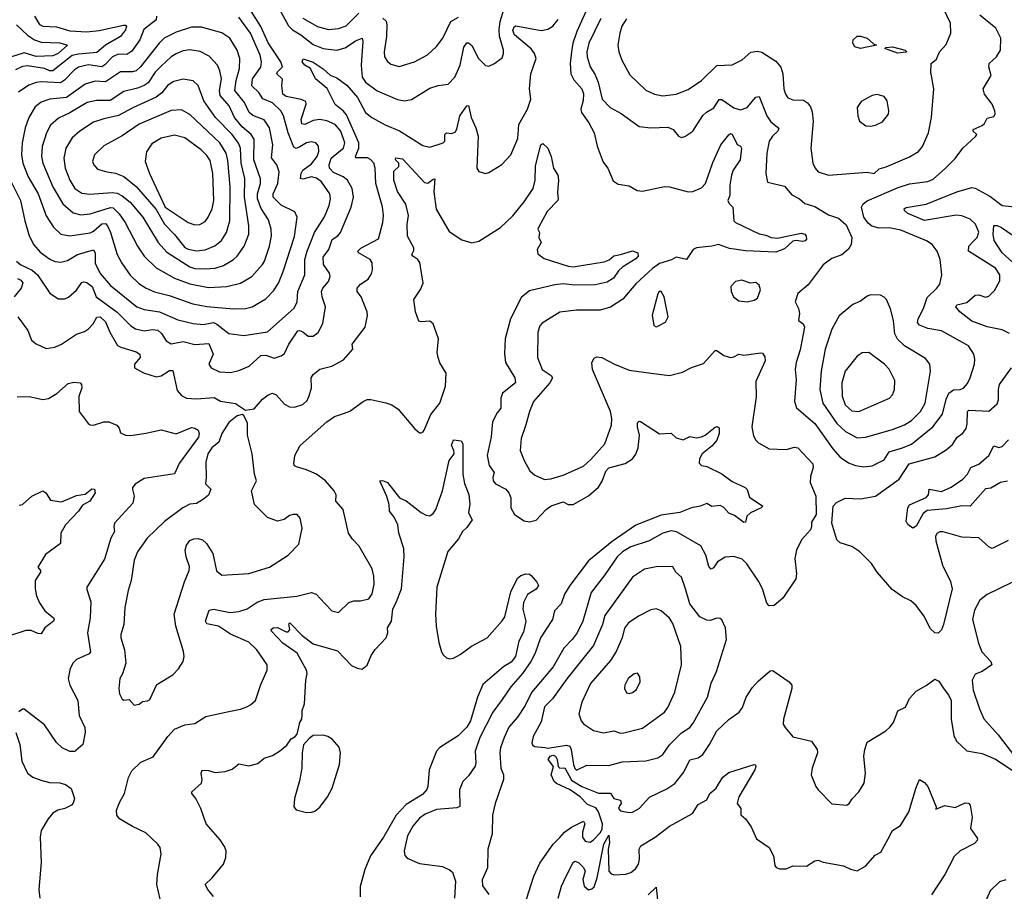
# Model space of a CAD drawing. Extents: x 2056909 to 2160450, y 827444 to 1016825.
# Tile 190 of 256: x 2066008 to 2071837, y 905515 to 910675. Entities that reach past the tile are written whole.
import ezdxf

# ---------------------------------------------------------------- set-up
doc = ezdxf.new("R2010")
doc.units = 0

msp = doc.modelspace()

# ---------------------------------------------------------------- linework, layer by layer
at = {"layer": '0CON10XD'}
for points in [[(2067475, 910867.5), (2067598.3, 910638.3), (2067622.2, 910615), (2067672.4, 910585), (2067745, 910527.2), (2067805, 910503.5), (2067885, 910494.1), (2067935, 910508), (2067995, 910550.5), (2068035.5, 910565.5), (2068040, 910545), (2068029.1, 910405), (2068035.4, 910335), (2068054.5, 910305), (2068125, 910253.6), (2068245, 910202.7), (2068285, 910194.6), (2068326.6, 910203.4), (2068435, 910268.9), (2068484.4, 910285.6), (2068545, 910292.5), (2068583.1, 910335), (2068614.7, 910405.3), (2068637.9, 910512.1), (2068655, 910537.5), (2068665, 910537.1), (2068685, 910522.9), (2068724.8, 910444.8), (2068765, 910404.4), (2068785, 910400.6), (2068815, 910412.9), (2068865, 910449.2), (2068872.9, 910475), (2068871.5, 910495), (2068848.3, 910578.3), (2068845.9, 910615.9), (2068851.4, 910665), (2068873.5, 910735)], [(2065989.1, 909245), (2066015, 909224.7), (2066081.5, 909191.5), (2066113.9, 909165), (2066185.5, 909055.5), (2066235, 909022.9), (2066275, 909022.2), (2066296.9, 909033.1), (2066345, 909073.3), (2066375, 909118.8), (2066385, 909123.8), (2066405, 909118.4), (2066436.8, 909095), (2066460.8, 909035), (2066585, 908942.8), (2066665, 908862.9), (2066694.3, 908844.3), (2066745, 908832.5), (2066795, 908841.6), (2066825, 908837.1), (2066847.8, 908817.8), (2066875, 908774.4), (2066905, 908755.5), (2066975, 908769.7), (2067045, 908752.4), (2067127.6, 908757.6), (2067153.6, 908695), (2067127.5, 908635), (2067141.2, 908615), (2067191.1, 908591.1), (2067255, 908585.5), (2067305, 908597.5), (2067366.3, 908623.7), (2067436.3, 908686.3), (2067465, 908688.6), (2067515, 908671.9), (2067555, 908684.3), (2067575, 908699.2), (2067600.3, 908755), (2067655, 908832.2), (2067665, 908834.5), (2067685, 908826.4), (2067715, 908801.4), (2067745, 908801.4), (2067775, 908824), (2067803, 908877), (2067818.5, 908975), (2067797.7, 909035), (2067795.4, 909065), (2067801.5, 909085), (2067835.5, 909125), (2067846.7, 909155), (2067841.9, 909175), (2067807.2, 909225), (2067805, 909268.8), (2067838.7, 909315), (2067857.2, 909372.8), (2067892.2, 909395), (2067907.7, 909415), (2067970.4, 909565), (2067984.5, 909625), (2067976, 909676), (2067948.9, 909725), (2067923.6, 909743.7), (2067865, 909770.4), (2067842.2, 909795), (2067840.2, 909815), (2067852.3, 909855), (2067897, 909893), (2067925.3, 909915), (2067933.1, 909945), (2067908.8, 910015), (2067875.2, 910055.2), (2067826.1, 910076.1), (2067785, 910084.1), (2067745, 910077.5), (2067695, 910055.3), (2067678.3, 910058.3), (2067674.8, 910085), (2067702.9, 910175), (2067700.8, 910190.8), (2067675, 910201.9), (2067585, 910220.3), (2067566, 910235), (2067559.6, 910285), (2067562.7, 910322.7), (2067530.9, 910355), (2067535, 910366.4), (2067563.6, 910395), (2067554.7, 910425), (2067478.1, 910538.1), (2067436, 910635), (2067377.7, 910725)], [(2067685, 910684.6), (2067771.4, 910635), (2067835, 910616.6), (2067895, 910621.8), (2067941.3, 910638.7), (2068015, 910713.4)], [(2069369.3, 910745), (2069306.1, 910605), (2069283, 910535), (2069274.7, 910485), (2069266.6, 910415), (2069270.4, 910355), (2069288.2, 910318.3), (2069335.6, 910265.6), (2069345, 910236.7), (2069343.8, 910196.2), (2069330, 910145), (2069332.9, 910125), (2069377.5, 910065), (2069409.4, 910005), (2069425.5, 909925.5), (2069461.7, 909831.7), (2069489.4, 909795), (2069521.9, 909721.9), (2069550.5, 909700.5), (2069615, 909691.4), (2069664.2, 909664.2), (2069695, 909660), (2069825, 909687.5), (2069855.5, 909685.5), (2069965.8, 909655.8), (2069992.7, 909657.3), (2070045, 909678.6), (2070068.1, 909705), (2070110.6, 909829.4), (2070159.4, 909935), (2070205, 909994), (2070215, 910000.8), (2070225, 909997.5), (2070255, 909936.7), (2070275.8, 909925.8), (2070280.8, 909915), (2070273.3, 909845), (2070232.5, 909785), (2070222.3, 909755), (2070211.8, 909695), (2070212.1, 909635), (2070200, 909605), (2070207, 909587), (2070230, 909565), (2070235, 909484), (2070245, 909473.5), (2070385, 909406.7), (2070425, 909399.5), (2070455.9, 909385.9), (2070495, 909381.8), (2070635, 909410.6), (2070656, 909405), (2070664.1, 909394.1), (2070665.8, 909375), (2070658.8, 909365), (2070645, 909361.4), (2070605, 909368.6), (2070585, 909364.3), (2070535, 909319.4), (2070485, 909298.1), (2070305, 909307.2), (2070210.6, 909320.6), (2070145, 909344.4), (2070105, 909333.5), (2070050.9, 909329.1), (2070015, 909324.6), (2069995.3, 909314.7), (2069955, 909255.5), (2069895, 909269.1), (2069866.6, 909253.4), (2069795, 909231.9), (2069755, 909202.6), (2069655, 909110.9), (2069579.2, 909020.8), (2069505, 908973.3), (2069445, 908954.4), (2069305, 908954.4), (2069205, 908942.9), (2069101.3, 908878.7), (2069087.3, 908862.7), (2069075.7, 908825), (2069073.1, 908675), (2069101.4, 908605), (2069155, 908568.6), (2069161.9, 908555), (2069145.6, 908525), (2069048.8, 908415), (2069025.5, 908355), (2069005, 908276.7)], [(2070795, 909754.6), (2071025, 909772.1), (2071066.3, 909763.7), (2071095, 909792.7), (2071136.6, 909803.4), (2071275, 909862.2), (2071328.5, 909895), (2071352.2, 909925), (2071387.5, 910005), (2071406.5, 910095), (2071419.4, 910265), (2071401.9, 910365), (2071403.8, 910415), (2071435, 910441.2), (2071452.5, 910485), (2071491.7, 910528.3), (2071519.4, 910595), (2071518.1, 910655), (2071474.6, 910745)], [(2066096.2, 910695), (2066125, 910646.5), (2066145, 910636.2), (2066225, 910632.5), (2066305, 910609), (2066405, 910602.4), (2066478.1, 910611.9), (2066623.1, 910643.1), (2066635, 910641.9), (2066639.6, 910635), (2066634.6, 910615), (2066604.3, 910575.7), (2066516.2, 910523.8), (2066465, 910480.5), (2066355, 910471.4), (2066317.8, 910462.2), (2066205, 910371.6), (2066185, 910372.8), (2066155, 910386.1), (2066055, 910401.7), (2066025, 910398.3), (2065982.6, 910377.4)], [(2065996.9, 908915), (2066056.9, 908835), (2066077.4, 908777.4), (2066105, 908755.7), (2066165, 908729.2), (2066215, 908737.1), (2066255, 908754.4), (2066345, 908814.2), (2066391.7, 908828.3), (2066415, 908844.3), (2066442.5, 908875), (2066465, 908914), (2066485, 908915.5), (2066515, 908885.6), (2066541.1, 908825), (2066586.8, 908746.8), (2066605.8, 908735.8), (2066698.1, 908708.1), (2066720, 908695), (2066720.6, 908675), (2066688, 908635), (2066686.7, 908615), (2066740, 908585), (2066815, 908560), (2066845, 908566.5), (2066895, 908598.2), (2066915, 908598), (2066939.3, 908479.3), (2066965, 908450), (2066994.7, 908434.7), (2067055, 908430.3), (2067158.5, 908438.5), (2067197.3, 908417.3), (2067285, 908402.9), (2067345, 908362.5), (2067395, 908371.2), (2067445, 908429.2), (2067478.8, 908455), (2067505, 908464.3), (2067526.9, 908455), (2067575, 908399.4), (2067605, 908383.1), (2067635, 908380.8), (2067685, 908397.5), (2067709.8, 908420.2), (2067722.4, 908447.6), (2067735.6, 908495), (2067732.5, 908555), (2067744.5, 908575), (2067785, 908606.2), (2067855, 908623.5), (2067925, 908661.1), (2067980, 908725), (2067976.2, 908755), (2068052.5, 908855), (2068066.8, 908923.2), (2068064.2, 908945), (2068030, 909035), (2068006.2, 909065), (2068006, 909085), (2068025, 909110), (2068070.2, 909139.8), (2068089.8, 909170.2), (2068096.9, 909195), (2068094.4, 909235), (2068082.9, 909255), (2068014, 909295), (2068009.2, 909305), (2068026.9, 909323.1), (2068132.2, 909377.8), (2068158.5, 909475), (2068162.3, 909515), (2068156.2, 909566.2), (2068115.6, 909705.6), (2068112.6, 909795), (2068104, 909825), (2068085, 909847.7), (2068067.2, 909857.2), (2067998.1, 909858.1), (2067995.6, 909865.6), (2068015.2, 909915), (2068015.6, 909945), (2067941.8, 910111.8), (2067925, 910132.5), (2067875, 910172.2), (2067827.5, 910267.5), (2067758.5, 910325), (2067729.4, 910385), (2067695, 910405.7), (2067680, 910425), (2067686.2, 910443.8), (2067745, 910423.6), (2067805, 910383.6), (2067845, 910346.9), (2067885, 910331.4), (2067945, 910286.7), (2068007.6, 910215), (2068055, 910126.2), (2068093.1, 910095), (2068172.3, 910052.3), (2068257, 910017), (2068395, 909929.4), (2068435, 909920.5), (2068515.7, 909945), (2068523.8, 909956.2), (2068525.5, 909994.5), (2068535, 910004.3), (2068565, 910000.5), (2068585, 910008.6), (2068595, 910026.2), (2068612.9, 910105), (2068655, 910165.7), (2068665, 910166.7), (2068681.3, 910095), (2068708.2, 910035), (2068721.8, 909985), (2068713.8, 909795), (2068726.2, 909776.2), (2068765, 909763.8), (2068785, 909770), (2068861.7, 909818.3), (2068915.6, 909875), (2068957.6, 909972.4), (2068963.5, 910055), (2069014.7, 910145.3), (2069034.6, 910205), (2069026.1, 910265), (2069034.2, 910355), (2069065.5, 910445), (2069055.4, 910475), (2069035, 910501.8), (2068937.6, 910585), (2068928.2, 910611.7), (2068935, 910633.5), (2068945, 910637.7), (2069095, 910610.9), (2069135, 910618.1), (2069165, 910637.1), (2069194.7, 910675.3)], [(2066817.5, 910695), (2066815, 910673.6), (2066742.3, 910617.7), (2066718.2, 910555), (2066671, 910489), (2066642, 910468), (2066590.5, 910470.5), (2066556.7, 910455), (2066512.7, 910407.3), (2066495, 910396.2), (2066415, 910407.7), (2066355, 910393.8), (2066331.9, 910378.1), (2066273.1, 910316.9), (2066248.8, 910301.2), (2066135, 910307.8), (2066105, 910303.3), (2066062.9, 910287.1), (2066000.9, 910245)], [(2067335, 908804.6), (2067475, 908826.4), (2067633.4, 908966.6), (2067650.4, 909005), (2067653.8, 909065), (2067695.4, 909165), (2067696.2, 909255), (2067709.5, 909305), (2067752.8, 909415), (2067812.9, 909507.1), (2067840.3, 909575), (2067848.4, 909615), (2067844.1, 909645), (2067795.1, 909715.1), (2067765, 909736.3), (2067735, 909745.3), (2067685, 909730), (2067670, 909735), (2067673.3, 909765), (2067685, 909784.5), (2067735, 909821.3), (2067767.9, 909865), (2067779.1, 909895), (2067776.2, 909926.2), (2067760, 909945), (2067735, 909952.1), (2067705, 909945.3), (2067667.1, 909922.9), (2067645, 909912.3), (2067631, 909921), (2067596.7, 910005), (2067569.2, 910105), (2067552.9, 910135), (2067505, 910181.8), (2067446.4, 910206.4), (2067423.6, 910243.6), (2067382.9, 910282.9), (2067385.3, 910325), (2067435, 910393.5), (2067440, 910425), (2067432.2, 910465), (2067374.2, 910595), (2067305, 910690.4)], [(2068156.9, 910683.1), (2068177, 910667), (2068181.8, 910645), (2068180, 910575), (2068165.5, 910485.5), (2068168.1, 910455), (2068185, 910428), (2068205, 910411.4), (2068255, 910398.6), (2068345, 910425.5), (2068422.4, 910467.6), (2068475, 910517.1), (2068512.2, 910565), (2068559.2, 910665), (2068605, 910690.7)], [(2069449, 910681), (2069377.1, 910535), (2069364.8, 910485), (2069366.9, 910455), (2069385.9, 910395.9), (2069411.7, 910351.7), (2069432.7, 910305), (2069456.7, 910205), (2069502.9, 910155), (2069568.8, 910118.8), (2069675, 910043.1), (2069745, 910035.5), (2069845, 910039.5), (2069876, 910025), (2069908, 909985), (2069925, 909977.1), (2069945, 909983.1), (2069992.9, 910015), (2070052.7, 910107.3), (2070073.1, 910126.9), (2070117.5, 910152.5), (2070148.1, 910201.9), (2070165, 910203.1), (2070235, 910152.9), (2070275, 910140.9), (2070315, 910155.6), (2070365, 910216.7), (2070385, 910221.2), (2070431.2, 910105), (2070455, 910070.9), (2070501.9, 910031.9), (2070495.6, 910015), (2070464.5, 909985), (2070445.6, 909955), (2070431.1, 909885), (2070424.2, 909765), (2070435, 909712.5), (2070535, 909689.4), (2070578.7, 909638.7), (2070624.4, 909614.4), (2070656.8, 909586.8), (2070715, 909570), (2070795, 909520), (2070855, 909500.8), (2070900.9, 909460.9), (2070933.8, 909385), (2070930.7, 909345), (2070913.6, 909316.4), (2070875, 909283.1), (2070815, 909262.2), (2070765, 909224.3), (2070675, 909105.6), (2070614.3, 909055), (2070599.2, 909005), (2070618, 908965), (2070624, 908935), (2070619.2, 908895), (2070645.7, 908875), (2070653.8, 908855), (2070628.9, 908721.1), (2070604.7, 908645.3), (2070598.2, 908605), (2070603.6, 908545), (2070594.3, 908415), (2070606.4, 908376.4), (2070714.5, 908285), (2070822.5, 908135), (2070866, 908086), (2070915, 908051.1), (2070955, 908036.5), (2071005, 908027.8), (2071055, 908034.5)], [(2069600.2, 910679.8), (2069573.3, 910636.7), (2069560.5, 910595), (2069549.2, 910525), (2069554, 910484), (2069572.2, 910435), (2069619.4, 910349.4), (2069715, 910258.1), (2069766.7, 910235), (2069815.5, 910224.5), (2069895, 910233.6), (2069965, 910262.5), (2070045, 910314.6), (2070135.3, 910404.7), (2070225, 910407.5), (2070285, 910437.5), (2070336.7, 910483.3), (2070375, 910489.2), (2070401.7, 910481.7), (2070485, 910429.2), (2070514.6, 910394.6), (2070526.2, 910355), (2070531.2, 910265), (2070540.5, 910235), (2070555, 910212.9), (2070585, 910200), (2070647.8, 910197.8), (2070672.1, 910182.1), (2070689.3, 910159.3), (2070699.3, 910129.3), (2070705.5, 910075), (2070692.2, 909915), (2070704.2, 909825.8), (2070717.8, 909795), (2070734.3, 909775), (2070795, 909754.6)], [(2071055, 908034.5), (2071125, 908069.1), (2071155, 908117.1), (2071235, 908139.7), (2071287.2, 908162.8), (2071413.8, 908265), (2071470.9, 908339.1), (2071492, 908428), (2071508.2, 908465), (2071535, 908484.2), (2071575, 908486), (2071595, 908494.5), (2071618.8, 908521.2), (2071635.4, 908555), (2071660, 908635), (2071662.5, 908665), (2071655.5, 908695), (2071625, 908744.4), (2071465, 908833.8), (2071385, 908846.2), (2071335, 908866.5), (2071322, 908882), (2071326.8, 908905), (2071358.7, 908965), (2071379.5, 909030.5), (2071438.1, 909085), (2071455, 909110), (2071466.4, 909165), (2071457.1, 909255), (2071438.9, 909305), (2071410.6, 909345), (2071376.8, 909366.8), (2071225, 909429.6), (2071155, 909443.3), (2071095, 909440), (2071052.9, 909452.9), (2071030.4, 909470.4), (2071005.8, 909505), (2070990.8, 909565), (2071002.1, 909585), (2071025, 909601.8), (2071209.2, 909680.8), (2071275, 909702.9), (2071385, 909717.5), (2071415, 909731.8), (2071489.2, 909795), (2071545.9, 909854.1), (2071592.2, 909915), (2071668.8, 909985), (2071673.3, 909995), (2071652.5, 910015), (2071652.5, 910025), (2071705, 910047.8), (2071719.7, 910060.3), (2071735, 910092), (2071775, 910101.4), (2071782.5, 910115), (2071780.8, 910135), (2071764.3, 910175), (2071719.4, 910235), (2071711.4, 910265), (2071758.8, 910345), (2071744.3, 910395), (2071747.1, 910415), (2071790, 910455), (2071814.3, 910495), (2071816.7, 910565), (2071786.9, 910625), (2071691.1, 910701.1)], [(2065988, 910645), (2066055, 910583), (2066095, 910555.6), (2066135, 910542), (2066245, 910537.8), (2066290, 910525), (2066234.7, 910475), (2066205, 910461.5), (2066105, 910456.9), (2066035, 910478), (2065915, 910441.7)], [(2067273.1, 908963.1), (2067345, 908964.6), (2067385, 908974.6), (2067465, 909021.5), (2067509.9, 909070.1), (2067539.6, 909115), (2067568.4, 909185), (2067635, 909391.2), (2067650.5, 909505), (2067637.1, 909537.1), (2067555, 909576.2), (2067507.5, 909625), (2067508, 909645), (2067535.8, 909705), (2067543.3, 909775), (2067530.8, 909815), (2067497.8, 909857.8), (2067506.3, 909935), (2067486.2, 910035), (2067455, 910081.5), (2067388.3, 910108.3), (2067366, 910126), (2067338.9, 910185), (2067281.9, 910255), (2067290, 910315), (2067308.2, 910385), (2067310.3, 910445), (2067294.7, 910495), (2067252.1, 910565), (2067205, 910597.8), (2067085, 910630.4), (2067025, 910630.4), (2066935, 910600.8), (2066862.7, 910565), (2066833.2, 910536.8), (2066723.9, 910396.2), (2066697.3, 910372.7), (2066675, 910366.7), (2066605, 910365.9), (2066515, 910306.2), (2066455, 910310.5), (2066395, 910293.4), (2066285, 910215.2), (2066186.2, 910203.8), (2066134.2, 910185.8), (2066100.2, 910159.8), (2066062.5, 910095), (2066039.3, 910035), (2066021.9, 909945), (2066019.4, 909875), (2066026.9, 909825), (2066057.1, 909745), (2066117.6, 909645), (2066165, 909514.3), (2066207.4, 909447.4), (2066250.8, 909405), (2066305, 909394.7), (2066425, 909412.4), (2066445, 909422.5), (2066495, 909466.1), (2066515, 909467.8), (2066527.2, 909455), (2066545.6, 909415.6), (2066585.4, 909285), (2066612.7, 909232.7), (2066662.6, 909162.6), (2066713.9, 909113.9), (2066755.7, 909085), (2066805, 909063.4), (2066892.5, 909042.5), (2067032.7, 908992.7), (2067115, 908977.4), (2067273.1, 908963.1)], [(2070985, 910504), (2070952.5, 910515), (2070940, 910535), (2070942.5, 910555), (2070965, 910578), (2070985, 910578.1), (2071025, 910565.8), (2071061.7, 910531.7), (2071080, 910525), (2070985, 910504)], [(2067125, 909088.8), (2067235, 909094.7), (2067314.7, 909115.3), (2067381.4, 909155), (2067445.4, 909225), (2067457.5, 909245), (2067486.1, 909335), (2067498.2, 909395), (2067496.1, 909435), (2067480.4, 909490.4), (2067436.5, 909556.5), (2067416, 909615), (2067416, 909645), (2067434.2, 909705), (2067433.8, 909733.8), (2067393, 909845), (2067395, 909967.5), (2067377.9, 909995), (2067325, 910041.2), (2067279.5, 910095), (2067247.6, 910165), (2067195.2, 910225.2), (2067190.3, 910255), (2067202.6, 910325), (2067192.6, 910372.6), (2067177.9, 910405), (2067129.3, 910459.3), (2067076, 910486), (2067015, 910496.9), (2066975, 910490), (2066935, 910473.3), (2066905, 910455.4), (2066845, 910400.7), (2066810.6, 910365), (2066768, 910302), (2066745.5, 910284.5), (2066705, 910268.6), (2066625, 910249.7), (2066543, 910197), (2066463.2, 910196.8), (2066407.1, 910185), (2066305, 910122.8), (2066237.8, 910092.2), (2066189.9, 910050.1), (2066166.2, 910005), (2066140.4, 909925), (2066136.8, 909865), (2066145.3, 909825), (2066203.4, 909685), (2066264, 909584), (2066325, 909530.8), (2066370.5, 909519.5), (2066425, 909526.6), (2066545, 909563.7), (2066561.3, 909561.3), (2066596.5, 909526.5), (2066632.4, 909475), (2066704.6, 909335), (2066745, 909275.6), (2066815, 909206.2), (2066924.4, 909144.4), (2067015, 909110.5), (2067125, 909088.8)], [(2071203.6, 910476.4), (2071130, 910505), (2071135, 910510), (2071175, 910513.3), (2071250, 910495), (2071260, 910485), (2071255, 910482.5), (2071203.6, 910476.4)], [(2067105, 909200), (2067165, 909204.2), (2067215, 909220), (2067273.3, 909255), (2067294.5, 909275), (2067337.5, 909335), (2067363.5, 909405), (2067365.3, 909455), (2067339.2, 909625), (2067339.8, 909735), (2067319, 909825), (2067314.5, 909914.5), (2067303.9, 909943.8), (2067264.8, 909995), (2067166.2, 910096.2), (2067097.1, 910195), (2067065.3, 910285.3), (2067035, 910312.2), (2066975, 910323.1), (2066920.8, 910309.2), (2066885, 910287.5), (2066848.7, 910241.3), (2066815, 910215.3), (2066677.4, 910152.6), (2066592.2, 910107.8), (2066505, 910088.9), (2066445, 910067.5), (2066364.8, 910015.2), (2066318.5, 909975), (2066281.8, 909915), (2066268.7, 909855), (2066276.7, 909795), (2066304.7, 909725), (2066335.2, 909675.2), (2066375, 909647.5), (2066422.4, 909642.4), (2066555, 909652), (2066585, 909647.1), (2066615, 909632.9), (2066660.9, 909595), (2066736.9, 909506.9), (2066828, 909355), (2066879.7, 909299.7), (2067015, 909211.7), (2067045, 909202.2), (2067105, 909200)], [(2071045, 910043.8), (2071075, 910050), (2071115, 910070), (2071151.2, 910115), (2071153.8, 910135), (2071144, 910194), (2071125, 910220), (2071085, 910231.2), (2071055, 910226.2), (2070989.5, 910190.5), (2070966.2, 910155), (2070968.8, 910105), (2070980, 910075), (2071016.1, 910046.1), (2071045, 910043.8)], [(2067055, 909306.7), (2067105, 909311.8), (2067163.9, 909336.1), (2067202.3, 909367.7), (2067231.3, 909415), (2067251.1, 909485), (2067253.4, 909685), (2067240.7, 909840.7), (2067230.6, 909885), (2067192, 909945), (2067015, 910114.6), (2066965, 910141.2), (2066905, 910137.7), (2066715, 910057.3), (2066615, 909987.1), (2066505, 909927.8), (2066451.4, 909875), (2066439.4, 909835), (2066445.8, 909815), (2066469.3, 909789.3), (2066523.8, 909773.8), (2066575, 909765.4), (2066625, 909746.1), (2066698.2, 909688.2), (2066815, 909551.1), (2066864.3, 909464.3), (2066923.4, 909403.4), (2066985, 909326.9), (2067005, 909316.6), (2067055, 909306.7)], [(2067045, 909460.4), (2067075, 909462.5), (2067105, 909481.1), (2067124.1, 909505.9), (2067147.5, 909555), (2067158.1, 909605), (2067152.2, 909765), (2067135, 909841.4), (2067115, 909871.5), (2067081.5, 909905), (2066985, 909974.6), (2066925, 909991.5), (2066846.1, 909973.9), (2066790.5, 909939.5), (2066757.8, 909892.2), (2066750, 909835), (2066775.4, 909765), (2066868.1, 909565), (2067005, 909474.6), (2067045, 909460.4)], [(2068365.6, 909255), (2068334.4, 909275), (2068329.4, 909285), (2068341.1, 909308.9), (2068340.3, 909325), (2068304.1, 909394.1), (2068300.9, 909465), (2068309.2, 909515), (2068293.3, 909583.3), (2068245, 909656.9), (2068222, 909725), (2068222.7, 909777.3), (2068252.5, 909805), (2068252.5, 909825), (2068233.3, 909845), (2068235, 909857.5), (2068275, 909852), (2068405, 909710.8), (2068425, 909707.5), (2068455, 909731.2), (2068465, 909732.5), (2068460, 909655), (2068473.8, 909553.8), (2068550.7, 909420.7), (2068625, 909372.5), (2068684.3, 909354.3), (2068725, 909363.1), (2068853.3, 909445), (2068926.5, 909513.5), (2068995, 909596), (2069047.1, 909675), (2069060, 909725), (2069060.5, 909809.5), (2069093.8, 909935), (2069105, 909942.5), (2069133.9, 909913.9), (2069154.1, 909864.1), (2069168, 909795), (2069193.8, 909755), (2069198, 909725), (2069191.1, 909651.1), (2069196.2, 909615), (2069193.8, 909605), (2069130.6, 909539.4), (2069079.2, 909445), (2069076.2, 909435), (2069085.7, 909415), (2069081.1, 909385), (2069094.4, 909355), (2069071.5, 909315), (2069075, 909288), (2069111.9, 909261.9), (2069255, 909216.1), (2069285, 909212), (2069468.5, 909241.5), (2069496.7, 909253.3), (2069525, 909277.1), (2069565, 909284.4), (2069635, 909306.9), (2069666.7, 909295), (2069670, 909275), (2069655, 909259.2), (2069578.7, 909211.3), (2069552.5, 909187.5), (2069522.3, 909145), (2069485, 909120.8), (2069415.3, 909105.3), (2069295, 909103.6), (2069225, 909111.3), (2069175, 909106.1), (2069025, 909069.6), (2068978.5, 909031.5), (2068914.1, 908905), (2068881.6, 908785), (2068877.9, 908697.9), (2068883.8, 908645), (2068939.5, 908555), (2068943.1, 908525), (2068865.9, 908464.1), (2068856.1, 908433.9), (2068855.5, 908375), (2068835, 908348.6), (2068807.7, 908295), (2068798.8, 908205), (2068775.6, 908095.6), (2068787.1, 908035), (2068816.7, 907995), (2068808.5, 907965), (2068810, 907945), (2068825, 907927.1), (2068886.1, 907896.1), (2068903.1, 907875), (2068914.4, 907845), (2068915.6, 907785), (2068937.8, 907745), (2068995, 907708.9), (2069025, 907702.2), (2069065, 907711.4), (2069125, 907775.6), (2069155, 907796.4), (2069225, 907821.4), (2069255, 907804.3), (2069285, 907804.3), (2069375, 907856.2), (2069435, 907906.9), (2069456.6, 907943.4), (2069478.1, 908001.9), (2069495, 908021.1), (2069592, 908048), (2069635, 908075.8), (2069655, 908103.8), (2069668.9, 908141.1), (2069677.1, 908215), (2069665.9, 908264.1), (2069665, 908287.5), (2069675, 908298.8), (2069683.6, 908296.4), (2069795, 908223.8), (2069865, 908226.7), (2069895, 908200), (2069935, 908187.5), (2069975, 908206.7), (2070015, 908200), (2070044.5, 908205.5), (2070065.5, 908214.5), (2070125, 908263.3), (2070136.4, 908266.4), (2070148.3, 908258.3), (2070148.1, 908225), (2070134.3, 908185), (2070107, 908153), (2070047.5, 908105), (2070031.4, 908075), (2070030.3, 908050.3), (2070045, 908036.7), (2070075, 908030), (2070165, 907986.2), (2070225, 907942), (2070302.5, 907905), (2070313.6, 907893.6), (2070328.3, 907848.3), (2070406.7, 907795), (2070397.5, 907785), (2070334, 907755), (2070312.5, 907735), (2070305, 907700), (2070295, 907697.5), (2070240, 907740), (2070205, 907754.2), (2070177, 907787), (2070155, 907799.4), (2070105, 907794), (2070075, 907811.2), (2070036.7, 907795), (2069984.7, 907785.3), (2069915, 907758), (2069805, 907742.4), (2069655, 907682.5), (2069515, 907585.7), (2069375, 907471.1), (2069263.9, 907326.1), (2069232.5, 907275), (2069212.7, 907217.3), (2069174.4, 907175), (2069161.5, 907125), (2069090.5, 907015), (2069058.9, 906925), (2069034.7, 906875), (2068984.8, 906805.2), (2068915, 906726.4), (2068865, 906650), (2068808, 906575), (2068731.6, 906425), (2068704.5, 906345), (2068708.5, 906275), (2068704, 906256), (2068665, 906199.4), (2068631.8, 906165), (2068610.9, 906115), (2068612.6, 906017.4), (2068595, 906009.6), (2068475, 905998.9), (2068407.3, 905972.7), (2068375, 905948.2), (2068335, 905900), (2068303, 905843), (2068284.5, 905754.5), (2068287.9, 905727.9), (2068300.9, 905710.9), (2068375, 905680), (2068511.3, 905661.3), (2068553, 905643), (2068569.2, 905629.2), (2068587.5, 905575), (2068582.7, 905475)], [(2065927.8, 909775), (2066013.1, 909605), (2066037.5, 909485), (2066064.7, 909394.7), (2066092.2, 909342.2), (2066129, 909299), (2066186.9, 909256.9), (2066215, 909243.8), (2066251.1, 909238.9), (2066290.2, 909249.8), (2066350.8, 909285), (2066445, 909312.2), (2066454.6, 909295), (2066454.3, 909234.3), (2066485, 909172.2), (2066545, 909102.3), (2066701.1, 908975), (2066745, 908959.7), (2066835, 908945.3), (2066945, 908898.2), (2067035, 908877.2), (2067095, 908870.3), (2067155, 908881.5), (2067175, 908873.3), (2067245, 908817.5), (2067335, 908804.6)], [(2071868.1, 908818.1), (2071825, 908839.6), (2071735, 908856.7), (2071645, 908890.8), (2071573.6, 908945), (2071549.4, 908975), (2071555, 908987.8), (2071615, 909000.8), (2071665, 909044.4), (2071685, 909046.7), (2071725, 909033.3), (2071745, 909038.6), (2071778.9, 909071.1), (2071811.2, 909128.8), (2071810, 909165), (2071785, 909204.3), (2071624.4, 909305), (2071626.1, 909335), (2071649.8, 909360.2), (2071676.2, 909385), (2071685, 909417.5), (2071665.3, 909465), (2071634.3, 909495), (2071585, 909514), (2071551.5, 909518.5), (2071365, 909485.6), (2071265, 909527.1), (2071245.7, 909545), (2071244, 909555), (2071255, 909562.9), (2071375, 909582.9), (2071555, 909656), (2071645, 909682.1), (2071665, 909678.1), (2071751.1, 909631.1), (2071825, 909575.7), (2071935, 909562.9)], [(2071905, 909222.5), (2071824.7, 909295), (2071777.4, 909367.4), (2071770.4, 909405), (2071775, 909455.8), (2071795, 909456.7), (2071820, 909445), (2071947.4, 909357.4)], [(2066850, 905425), (2066820.6, 905555), (2066823.1, 905615), (2066845.8, 905735), (2066840, 905775), (2066826.2, 905795), (2066755, 905860.8), (2066675, 905898), (2066598.8, 905945), (2066582, 905965), (2066580, 905995), (2066600, 906045), (2066629.2, 906095), (2066651.7, 906188.3), (2066671.3, 906228.7), (2066725, 906279.2), (2066798.3, 906311.7), (2066885, 906430.8), (2066924.2, 906475), (2066985, 906500.8), (2067045, 906509.2), (2067110.7, 906549.3), (2067245, 906580), (2067315, 906593.1), (2067352.1, 906607.9), (2067375, 906618.8), (2067403.8, 906645), (2067435, 906738.8), (2067472.2, 906825), (2067473.3, 906855), (2067411.8, 906945), (2067365, 906990.4), (2067255, 907037.1), (2067185, 907085.4), (2067115, 907098.8), (2067108.1, 907115), (2067130.2, 907179.8), (2067154.6, 907185.4), (2067253.8, 907166.2), (2067305, 907171.1), (2067355, 907188.2), (2067412.7, 907227.3), (2067455, 907241.8), (2067647.6, 907262.4), (2067735, 907283.1), (2067763.4, 907273.4), (2067815, 907218), (2067855, 907175.8), (2067895, 907166.2), (2067956.7, 907225), (2067985, 907234.3), (2068025, 907234.3), (2068075, 907246.2), (2068094.3, 907275.7), (2068106.8, 907333.2), (2068105, 907380), (2068094, 907425), (2068018, 907558), (2067978.9, 907598.9), (2067954.3, 907635), (2067922.2, 907775), (2067878.5, 907825), (2067881.3, 907861.3), (2067868.9, 907885), (2067817.7, 907945), (2067765, 907984), (2067705, 908010.8), (2067647, 908027), (2067634.4, 908034.4), (2067630, 908045), (2067635.8, 908095), (2067668, 908155), (2067825.3, 908294.7), (2067870.8, 908325), (2067924.1, 908344.1), (2067962.1, 908357.9), (2068041.2, 908415), (2068065, 908425.7), (2068087.3, 908427.3), (2068175, 908407.1), (2068210, 908395), (2068249.1, 908369.1), (2068345.8, 908255.8), (2068375, 908230), (2068385, 908230), (2068395, 908232.5), (2068403.3, 908245), (2068441.3, 908338.7), (2068495.6, 908405), (2068529.3, 908505), (2068532.5, 908582.5), (2068494.5, 908644.5), (2068484.3, 908675), (2068480, 908705), (2068487.5, 908785), (2068455.8, 908875), (2068435, 908891.1), (2068385.5, 908885.5), (2068370.7, 908890.7), (2068350.8, 908945), (2068341.7, 909018.3), (2068381.3, 909078.7), (2068397.3, 909115), (2068376.8, 909236.8), (2068365.6, 909255)], [(2065995, 909143), (2066015, 909132.7), (2066026.5, 909116.5), (2066016.5, 909085), (2065975.5, 909035)], [(2070315, 909004), (2070355, 909014), (2070375, 909026.7), (2070394, 909075), (2070385, 909102.5), (2070365, 909118.8), (2070335, 909116), (2070282.9, 909132.9), (2070245, 909125.8), (2070217.5, 909095), (2070219.2, 909065), (2070234.3, 909034.3), (2070265, 909011.2), (2070315, 909004)], [(2069775, 908857.5), (2069785, 908860), (2069830.8, 908885), (2069846.2, 908915), (2069824, 909035), (2069805, 909066.2), (2069794.2, 909065.8), (2069785, 909052.5), (2069752, 908925), (2069762.5, 908865), (2069775, 908857.5)], [(2070965, 908200.4), (2071015, 908203.6), (2071175, 908248.2), (2071245, 908276.7), (2071287.1, 908302.9), (2071341.5, 908355), (2071367.8, 908405), (2071399.5, 908595), (2071395.7, 908635), (2071370, 908670), (2071245, 908744.6), (2071204.3, 908784.3), (2071189.2, 908815), (2071180.4, 908895), (2071162.5, 908962.5), (2071138.6, 909018.6), (2071125, 909033.3), (2071103.6, 909043.6), (2071045.8, 909045.8), (2071025, 909038.6), (2070985, 909008.2), (2070941, 908989), (2070858.9, 908921.1), (2070815, 908843.8), (2070775.4, 908724.6), (2070751.6, 908595), (2070743.8, 908485), (2070763.3, 908405), (2070844.8, 908284.8), (2070897.5, 908237.5), (2070965, 908200.4)], [(2069005, 908276.7), (2068976.4, 908195), (2068970.6, 908125), (2068993.6, 908065), (2069027.8, 908005), (2069058.3, 907978.3), (2069115, 907953.6), (2069152.4, 907957.6), (2069225, 907978.8), (2069345, 908032.3), (2069389, 908071), (2069472.1, 908165), (2069511.2, 908275), (2069513.8, 908315), (2069504.6, 908355), (2069398.1, 908605), (2069395.7, 908645), (2069408.8, 908671.2), (2069425, 908678.6), (2069455, 908674.4), (2069528.8, 908635), (2069615, 908600), (2069746.9, 908583.1), (2069855, 908569.4), (2069930.9, 908589.1), (2069985, 908616), (2070055, 908639.2), (2070125, 908716.7), (2070135, 908716), (2070176.4, 908686.4), (2070215, 908675.6), (2070235, 908678.6), (2070265, 908694.3), (2070295, 908688.8), (2070395, 908703.3), (2070405, 908700), (2070418.9, 908678.9), (2070420.6, 908655), (2070366.3, 908533.7), (2070367.8, 908442.2), (2070341.6, 908265), (2070352.2, 908212.2), (2070365.5, 908185.5), (2070380.6, 908170.6), (2070445.4, 908135.4), (2070545, 908130), (2070595, 908144.4), (2070615, 908141.4), (2070703.6, 908045), (2070705.5, 908025), (2070688.7, 907971.3), (2070687.5, 907935), (2070720, 907855), (2070723.3, 907745), (2070695, 907700), (2070696.2, 907675), (2070688.8, 907655), (2070636.7, 907595), (2070605.6, 907534.4), (2070596.5, 907485), (2070607.3, 907395), (2070602.9, 907365), (2070525, 907250), (2070475, 907207.5), (2070445, 907205.8), (2070430, 907220), (2070405.6, 907305), (2070381.2, 907351.2), (2070313.2, 907453.2), (2070285, 907480.5), (2070235, 907496.4), (2070185, 907493.5), (2070139.4, 907465), (2070115, 907429.2), (2070101.2, 907421.2), (2070087.6, 907437.6), (2070069.6, 907505), (2070039.8, 907559.8), (2069897.1, 907642.9), (2069865, 907648.9), (2069815, 907635.4), (2069735, 907590.8), (2069625, 907554.7), (2069576.5, 907525), (2069544.8, 907495.2), (2069472.2, 907387.8), (2069390.4, 907285), (2069340.7, 907115), (2069307.9, 907045), (2069279.1, 907005), (2069229.6, 906955), (2069165.4, 906845), (2069037.3, 906692.7), (2069000.8, 906615), (2068955, 906545.5), (2068903.9, 906486.1), (2068875.5, 906425.5), (2068853.9, 906365), (2068849.6, 906335), (2068856.5, 906245), (2068871.8, 906205), (2068872, 906178), (2068822.2, 906035), (2068807.8, 905965), (2068805.6, 905855), (2068780, 905765), (2068776.4, 905655), (2068745, 905582.5), (2068748.5, 905548.5), (2068785.5, 905495.5)], [(2070975, 908354.6), (2071156.7, 908435), (2071175.8, 908455), (2071187.1, 908485), (2071189.1, 908539.1), (2071155.4, 908605.4), (2071127.5, 908635), (2071035, 908705.7), (2070995, 908702.9), (2070965, 908682.9), (2070894.6, 908595), (2070874.7, 908524.7), (2070875.9, 908445.9), (2070893.8, 908395), (2070935, 908359.6), (2070975, 908354.6)], [(2071858.9, 907591.1), (2071765, 907544.3), (2071745, 907554.3), (2071685, 907607.1), (2071585, 907611.4), (2071475, 907642.5), (2071455, 907643.3), (2071436.4, 907633.6), (2071429.6, 907615), (2071430.5, 907590.5), (2071470.5, 907445), (2071518.9, 907348.9), (2071528.5, 907305), (2071476.4, 907095), (2071465, 907063.8), (2071445, 907043.3), (2071425, 907046.2), (2071399.5, 907069.5), (2071360.8, 907145), (2071315, 907207.1), (2071284.1, 907234.1), (2071235, 907258.8), (2071172, 907302), (2071084.5, 907405), (2071050, 907455), (2070981.4, 907525), (2070935, 907555.5), (2070865, 907578), (2070846, 907595), (2070816, 907695), (2070824, 907795), (2070843.4, 907816.6), (2070895, 907842.2), (2070985, 907839.1), (2071074, 907855), (2071215, 907955.4), (2071274.4, 908045), (2071425, 908088.1), (2071492.2, 908127.8), (2071530, 908160), (2071556.9, 908203.1), (2071592.2, 908227.8), (2071610.6, 908255), (2071617.7, 908282.3), (2071619.2, 908355), (2071627.3, 908362.7), (2071745, 908357.1), (2071795, 908401.2), (2071802.9, 908425), (2071801.5, 908485), (2071808.5, 908515), (2071878.9, 908615)], [(2065993, 908443), (2066063.9, 908443.9), (2066145, 908426), (2066177.9, 908432.1), (2066228.5, 908461.5), (2066295, 908521.4), (2066328.8, 908528.8), (2066366, 908526), (2066373.8, 908515), (2066375.8, 908495), (2066357.8, 908445), (2066360.8, 908355), (2066413.3, 908285), (2066425.9, 908275.9), (2066444.2, 908274.2), (2066505, 908294), (2066536.4, 908293.6), (2066582.5, 908275), (2066596.7, 908256.7), (2066605, 908230), (2066635, 908216.2), (2066665, 908214.4), (2066755, 908226.5), (2066845, 908246.7), (2066935, 908224), (2067025, 908260.9), (2067045, 908257.8), (2067064.1, 908244.1), (2067071.3, 908225), (2067066.3, 908203.7), (2066952.4, 908047.6), (2066925, 907985.6), (2066745, 907959.4), (2066691.2, 907925), (2066676, 907905), (2066676.2, 907893.8), (2066685.7, 907855), (2066678, 907812), (2066569.2, 907695), (2066564.2, 907675), (2066569.2, 907645), (2066547.5, 907605), (2066509.4, 907480.6), (2066405.7, 907315), (2066405, 907302.5), (2066429.7, 907229.7), (2066424.5, 907135), (2066408.8, 907045), (2066427.1, 906932.9), (2066418.9, 906921.1), (2066345, 906886.9), (2066325, 906867.1), (2066307.5, 906835), (2066295.7, 906775.7), (2066304.4, 906735), (2066352.9, 906645), (2066360.8, 906555), (2066394.2, 906485), (2066395.7, 906455), (2066381.2, 906385), (2066340.7, 906349.3), (2066335, 906342.5), (2066305, 906343.3), (2066260, 906365), (2066225, 906396.7), (2066155, 906500), (2066035, 906592.5), (2066025, 906592.5), (2066002.3, 906577.7)], [(2066685, 906618), (2066715, 906624), (2066735, 906638.8), (2066765, 906642.5), (2066778.7, 906651.3), (2066820.3, 906739.7), (2066915, 906797.5), (2066948.6, 906831.4), (2066975.8, 906875), (2066981.4, 906905), (2066978.1, 906935), (2066932.1, 907085), (2066922.5, 907155), (2066982.6, 907347.4), (2067011.1, 907415), (2067012.7, 907437.3), (2066993.5, 907495), (2066988.1, 907535), (2066995, 907563.3), (2067015, 907591.2), (2067038.3, 907601.7), (2067065, 907603.1), (2067090, 907595), (2067113.9, 907573.9), (2067151.1, 907515), (2067173.2, 907413.2), (2067205, 907385.8), (2067365, 907396.5), (2067486.9, 907433.1), (2067596.7, 907505), (2067660.5, 907569.5), (2067679.4, 907665), (2067668.8, 907725), (2067650, 907745), (2067626.4, 907746.4), (2067605, 907740), (2067573.9, 907716.1), (2067535, 907706.2), (2067475, 907728), (2067397.5, 907805), (2067380, 907885), (2067410, 907945), (2067397.1, 907985), (2067383.1, 908105), (2067357.1, 908215), (2067355.9, 908285.9), (2067335, 908332.5), (2067325, 908337.5), (2067295, 908330.8), (2067245, 908290.8), (2067205, 908225.8), (2067186, 908174), (2067145, 908140.6), (2067122.1, 908105), (2067109.1, 908055), (2067112.2, 907965), (2067107.1, 907927.1), (2067139.2, 907895), (2067125, 907860.8), (2067095, 907837.1), (2067055, 907810), (2067015, 907807.1), (2066973.8, 907786.2), (2066865.8, 907705), (2066763.3, 907605), (2066704.8, 907525.2), (2066686.4, 907475), (2066668.5, 907355), (2066650, 907295), (2066630.9, 907195), (2066624.2, 907095), (2066607.1, 907035), (2066607.1, 907015), (2066628.9, 906945), (2066635.6, 906865), (2066616.9, 906803.1), (2066601.2, 906775), (2066593.8, 906715), (2066598.8, 906685), (2066615, 906653.3), (2066625, 906646.7), (2066655, 906651.2), (2066685, 906618)], [(2067154.3, 905485), (2067120.8, 905525), (2067106.2, 905555), (2067147.5, 905595), (2067214.2, 905675.8), (2067228.8, 905715), (2067230, 905755), (2067221.2, 905781.2), (2067195, 905820), (2067110.8, 905915), (2067079.2, 906005), (2067050.6, 906065), (2067027.5, 906095), (2067027.5, 906105), (2067084.4, 906155.6), (2067088.1, 906175), (2067081.4, 906215), (2067088, 906232), (2067125, 906230.6), (2067165, 906218), (2067225, 906223.8), (2067265, 906238), (2067305, 906270), (2067365, 906258.8), (2067417.3, 906272.7), (2067455, 906303.8), (2067505, 906320), (2067546.7, 906345), (2067589.5, 906380.5), (2067615, 906417.5), (2067639.3, 906430.7), (2067650, 906445), (2067666.1, 906513.9), (2067678, 906535), (2067679.5, 906559.5), (2067680, 906585), (2067694, 906625), (2067702, 906765), (2067710, 906805), (2067706, 906825), (2067650, 906925), (2067565, 906984.5), (2067499.5, 907055), (2067496.7, 907065), (2067508.8, 907075), (2067535, 907077.6), (2067585, 907052.2), (2067597.8, 907052.2), (2067606.7, 907063.3), (2067602, 907098), (2067607.5, 907105), (2067679.9, 907029.9), (2067745, 906981.1), (2067888.3, 906938.3), (2067972.8, 906852.8), (2068005.6, 906835.6), (2068035, 906830), (2068065, 906854), (2068088, 906912), (2068113, 906947), (2068177.7, 907015), (2068187.8, 907045), (2068186.2, 907075), (2068208.8, 907115), (2068216.4, 907185), (2068238.4, 907231.6), (2068268.7, 907305), (2068283.1, 907495), (2068281.4, 907545), (2068251.4, 907635), (2068245.8, 907685), (2068225, 907730), (2068196.2, 907765), (2068195.7, 907805), (2068181.9, 907851.9), (2068140, 907945), (2068155, 907946.7), (2068185, 907936.2), (2068256.7, 907845), (2068295, 907826.2), (2068385, 907758), (2068415, 907741.2), (2068435, 907738.8), (2068455, 907752), (2068470.6, 907775), (2068510, 907885), (2068550, 908065), (2068580, 908105), (2068578.8, 908125), (2068564.2, 908155.8), (2068575, 908187.5), (2068621.7, 908181.7), (2068631.2, 908165), (2068630.6, 907985), (2068640.2, 907930.2), (2068667.5, 907865), (2068672.4, 907807.6), (2068664.2, 907755), (2068686.2, 907715), (2068655, 907668), (2068630, 907645), (2068605, 907601.2), (2068543.1, 907526.9), (2068477.5, 907315), (2068469.4, 907155), (2068473.3, 907085), (2068488.3, 906988.3), (2068505, 906932.5), (2068514.2, 906914.2), (2068535, 906896.7), (2068555, 906891.2), (2068575, 906896.2), (2068615, 906917.5), (2068682.7, 906967.3), (2068775, 907015.6), (2068864.3, 907115.7), (2068879.6, 907140.4), (2068915, 907287.5), (2068955, 907369.4), (2068975, 907384.5), (2069005, 907395.4), (2069025, 907392.1), (2069035, 907383.8), (2069069.7, 907345), (2069079.1, 907325), (2069065.6, 907304.4), (2069015, 907271.9), (2068989.5, 907225), (2068986.2, 907185), (2069004.7, 907115), (2068989.9, 907050.1), (2068962.1, 906995), (2068943.4, 906905), (2068917.5, 906872.5), (2068874.8, 906845.2), (2068750.5, 906739.5), (2068717.9, 906665), (2068676.4, 906525), (2068655, 906486.9), (2068603.1, 906435), (2068495, 906366.7), (2068474.4, 906345), (2068431.1, 906235), (2068424.5, 906135), (2068417.3, 906117.3), (2068392, 906088), (2068295, 906029.6), (2068237.3, 905965), (2068162.5, 905835), (2068084.2, 905725), (2068051.2, 905645), (2068024, 905544), (2068023, 905483)], [(2071522, 907908), (2071590.6, 907955), (2071618.9, 907985), (2071637.8, 908025), (2071685, 908044.4), (2071745, 908095.6), (2071775, 908152.5), (2071805, 908142.7), (2071825, 908148.2), (2071861.6, 908188.4)], [(2071855, 907942.9), (2071815, 907935.3), (2071757.7, 907902.3), (2071725, 907897.1), (2071635, 907794.4), (2071585, 907797.7), (2071495, 907778.4), (2071380.6, 907769.4), (2071357.3, 907752.7), (2071315, 907676.7), (2071295.9, 907664.1), (2071265, 907687.5), (2071256.4, 907706.4), (2071265.6, 907785), (2071275, 907802.5), (2071375, 907845.8), (2071387.4, 907862.6), (2071392.5, 907895), (2071465, 907882.9), (2071522, 907908)], [(2066005, 907801.4), (2066025, 907804.2), (2066078.8, 907855), (2066145, 907886.7), (2066163.3, 907875), (2066190.8, 907830.8), (2066255, 907820), (2066345, 907859.2), (2066395, 907865.6), (2066435, 907898), (2066450, 907895), (2066454, 907875), (2066422.2, 907825), (2066379.4, 907800.6), (2066355.6, 907765), (2066278.1, 907685), (2066250.8, 907635), (2066248.8, 907575), (2066161.1, 907508.9), (2066116.2, 907435), (2066131.2, 907415), (2066131.4, 907405), (2066099.6, 907355), (2066099.4, 907305), (2066108.1, 907265), (2066125, 907223.3), (2066155.8, 907175), (2066208.8, 907135), (2066212, 907125), (2066207.1, 907115), (2066156.2, 907075), (2066135, 907040), (2066115, 907042), (2066075, 907060), (2066045, 907060), (2065935, 907023.8)], [(2069305, 906233.1), (2069365, 906262.1), (2069495, 906260), (2069575, 906281.2), (2069715, 906287.8), (2069785, 906304.4), (2069815, 906324.4), (2069855, 906383.1), (2069925, 906453.5), (2069975, 906485.7), (2069995, 906510.8), (2070080.4, 906665), (2070101.9, 906748.1), (2070133.9, 906816.1), (2070191.4, 907005), (2070185.6, 907075.6), (2070165, 907122.5), (2070155, 907130), (2070135, 907131.2), (2070095, 907119.2), (2070075, 907119.4), (2070035, 907139.4), (2069975, 907217.5), (2069948.9, 907305), (2069925.4, 907375.4), (2069892.9, 907405), (2069875, 907435.7), (2069865, 907438.6), (2069775, 907436.7), (2069707.6, 907422.4), (2069635, 907375.6), (2069472.8, 907147.2), (2069457.2, 907095), (2069405, 906970), (2069246.1, 906773.9), (2069162.1, 906655), (2069115, 906607.5), (2069095, 906518.8), (2069048.5, 906431.5), (2069040, 906395), (2069043, 906383), (2069055, 906372.5), (2069116.5, 906366.5), (2069135, 906362.1), (2069245, 906380), (2069264.9, 906374.9), (2069273.4, 906355), (2069286.4, 906266.4), (2069295, 906241.4), (2069305, 906233.1)], [(2071885, 907345.7), (2071735, 907272.5), (2071692.2, 907237.8), (2071661.2, 907178.8), (2071647.5, 907125), (2071683.7, 906983.7), (2071703.8, 906933.8), (2071756.1, 906876.1), (2071762.5, 906855), (2071705, 906817.3), (2071665, 906800), (2071646.5, 906765), (2071652, 906705), (2071689.1, 906595), (2071715, 906535.8), (2071800.9, 906440.9), (2071897.5, 906315)], [(2069565, 906450.9), (2069585, 906452.7), (2069695, 906480), (2069825, 906575.6), (2069845, 906602.5), (2069886.5, 906695), (2069925.5, 906855), (2069921.1, 906965), (2069875, 907101.2), (2069855, 907132), (2069806, 907175), (2069775, 907186.9), (2069745, 907181.4), (2069675, 907146.9), (2069612.5, 907105), (2069588, 907072), (2069573.6, 907015), (2069538.8, 906935), (2069505, 906882.2), (2069387.1, 906745), (2069335.7, 906635.7), (2069318.9, 906565), (2069331.4, 906525), (2069345.7, 906505.7), (2069405, 906467.1), (2069463.1, 906453.1), (2069525, 906465.3), (2069565, 906450.9)], [(2068995.3, 905424.7), (2069051.1, 905605), (2069087.4, 905682.6), (2069165.4, 905794.6), (2069206, 905834), (2069232.9, 905865), (2069275, 905895.6), (2069345, 905930.8), (2069352.5, 905915), (2069340.5, 905865), (2069340.3, 905835), (2069355, 905812.1), (2069385, 905806.8), (2069405, 905819.4), (2069446.2, 905863.8), (2069456, 905885), (2069457.4, 905915), (2069434.5, 905985), (2069418.8, 906008.8), (2069369.2, 906029.2), (2069325.2, 906075), (2069266.1, 906116.1), (2069185, 906153), (2069172.5, 906165), (2069154.5, 906205), (2069168.8, 906255), (2069136, 906295), (2069148.1, 906315), (2069165, 906320.4), (2069179.3, 906315), (2069189.1, 906295), (2069196, 906255), (2069205, 906243.8), (2069235, 906245.4), (2069275, 906172.5), (2069335, 906135.4), (2069435, 906095.3), (2069505, 906095.8), (2069525, 906064.2), (2069565, 906053.8), (2069569.4, 906035), (2069559.4, 906020.6), (2069552.9, 906005), (2069565, 905991.1), (2069615, 905981.4), (2069635, 905984.3), (2069675, 906006.2), (2069736.9, 906073.1), (2069838.9, 906121.1), (2069886.9, 906153.1), (2069939.6, 906220.4), (2069975, 906294.4), (2070025, 906304.4), (2070052.2, 906325), (2070092.1, 906385), (2070134.1, 906465.9), (2070205, 906532.2), (2070266.2, 906575), (2070287.4, 906602.6), (2070309.4, 906665), (2070345, 906720), (2070380.2, 906759.8), (2070449.7, 906820.3), (2070465, 906822), (2070475, 906816), (2070564, 906755), (2070578.6, 906735), (2070579.4, 906715), (2070529.2, 906535), (2070528, 906505), (2070538.8, 906485), (2070585, 906430), (2070695, 906404.2), (2070729.2, 906355), (2070731.4, 906335), (2070699.2, 906245), (2070694, 906205), (2070721.2, 906135), (2070735.7, 906115.7), (2070815, 906032.9), (2070904.6, 906025.4), (2070919.2, 906035), (2070936.6, 906063.4), (2070976, 906105), (2071007.5, 906155), (2071015.9, 906214.1), (2071005.8, 906315.8), (2071010.6, 906355), (2071025, 906398), (2071134.5, 906465.5), (2071160.7, 906489.3), (2071181.4, 906515), (2071205.5, 906584.5), (2071252, 906605), (2071275, 906656.7), (2071315, 906700), (2071375, 906734), (2071425, 906771.2), (2071448.7, 906758.7), (2071475, 906719.2), (2071508.2, 906675), (2071521.5, 906645), (2071521.2, 906535), (2071538, 906438), (2071553.6, 906403.6), (2071615, 906345.8), (2071705, 906331.8), (2071785, 906296.6), (2071883.3, 906233.3)], [(2069615, 906685.7), (2069635, 906691.1), (2069659.8, 906710.2), (2069680.8, 906755), (2069678.8, 906785), (2069665, 906806.2), (2069645, 906802), (2069609.2, 906775), (2069589.4, 906735), (2069588.1, 906715), (2069599.4, 906689.4), (2069615, 906685.7)], [(2065984, 906455), (2066009.2, 906385), (2066020, 906285), (2066054, 906215), (2066085, 906190), (2066133.7, 906173.7), (2066185, 906159.5), (2066245, 906158), (2066278.3, 906148.3), (2066313.2, 906123.2), (2066331.4, 906065), (2066325, 906036.7), (2066315, 906024.3), (2066275, 906005.6), (2066233.3, 905995), (2066205, 905977.5), (2066176.9, 905945), (2066135.6, 905875), (2066128.9, 905835), (2066134.4, 905685.6), (2066120.9, 905525), (2066126.2, 905475)], [(2067705, 905981.2), (2067735, 905983.8), (2067755, 905990), (2067785, 906012.5), (2067830, 906075), (2067856.7, 906125), (2067901.4, 906265), (2067907.5, 906335), (2067898.3, 906368.3), (2067857.5, 906415), (2067831.7, 906431.7), (2067805, 906438.8), (2067745, 906436.7), (2067720.7, 906419.3), (2067688.3, 906381.7), (2067680, 906335), (2067677.5, 906245), (2067665, 906170), (2067634, 906065), (2067630, 906015), (2067645, 905997.5), (2067705, 905981.2)], [(2069196.5, 905475), (2069215.8, 905545.8), (2069242.1, 905605), (2069284.7, 905685.3), (2069295, 905693.1), (2069315, 905685.6), (2069345.3, 905655.3), (2069354.6, 905635), (2069341.4, 905585), (2069349.2, 905545), (2069375, 905524.5), (2069395, 905529.6), (2069408.4, 905541.6), (2069427.2, 905595), (2069466.7, 905795), (2069495, 905847.5), (2069499.6, 905805), (2069492, 905765), (2069494.6, 905634.6), (2069509.3, 905619.3), (2069527.5, 905612.5), (2069595.9, 905615.9), (2069625, 905626.7), (2069652.6, 905647.4), (2069670.6, 905675), (2069676.8, 905705), (2069674.7, 905765.3), (2069685.6, 905784.4), (2069769.5, 905835), (2069855, 905900.8), (2069991.2, 905975), (2070025, 906028.8), (2070075, 906056), (2070094.3, 906095), (2070131.1, 906125), (2070145, 906148.8), (2070169.7, 906190.3), (2070205, 906218), (2070355, 906266.7), (2070363, 906263), (2070366.2, 906255), (2070360, 906235), (2070264.4, 906075), (2070256, 906035), (2070276.2, 906005), (2070277.5, 905967.5), (2070305, 905943.3), (2070337.6, 905897.6), (2070368.8, 905825), (2070443.8, 905775), (2070470, 905725), (2070478.3, 905668.3), (2070486, 905656), (2070505, 905648), (2070545, 905649.2), (2070585, 905665.8), (2070665, 905664), (2070715, 905696.2), (2070735, 905700), (2070765, 905688), (2070885, 905666), (2070925.9, 905645.9), (2070965, 905636.7), (2071015, 905663.3), (2071071.7, 905728.3), (2071105, 905746.7), (2071149.2, 905825), (2071174.2, 905875), (2071221.9, 905905), (2071272.3, 905985), (2071315, 906130), (2071335, 906176.7), (2071365, 906160), (2071384.4, 906135), (2071432.5, 906015), (2071431.7, 906001.7), (2071485, 906023.3), (2071545, 906011.2), (2071605, 906038.8), (2071625, 906036), (2071633.8, 906025), (2071646.9, 905955), (2071637.3, 905887.3), (2071677.7, 905827.7), (2071676.2, 905815), (2071660.9, 905799.1), (2071575.4, 905754.6), (2071539.7, 905720.3), (2071484.3, 905615), (2071405.7, 905495)], [(2071845, 905582.5), (2071808.3, 905571.7), (2071752.6, 905517.4), (2071706.8, 905413.2)], [(2069728.8, 905495), (2069775, 905540), (2069783.3, 905465)]]:
    msp.add_lwpolyline(points, dxfattribs=at)

doc.saveas('drawing.dxf')
